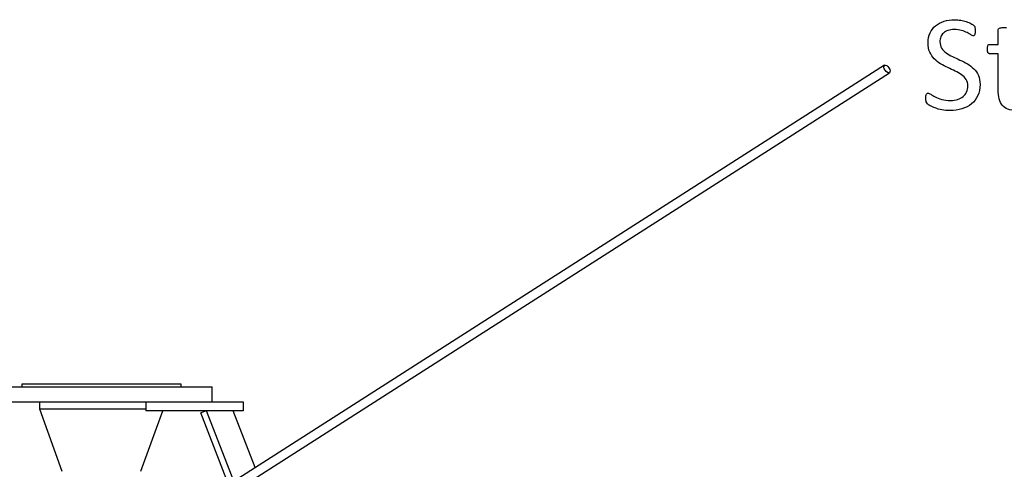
# Model space of a CAD drawing. Header units: inches. Extents: x 0 to 23760, y -13 to 16800.
# Tile 118 of 256: x 3177 to 4288, y 14501 to 15008. Entities that reach past the tile are written whole.
import ezdxf

# ---------------------------------------------------------------- set-up
doc = ezdxf.new("R2010")
doc.units = ezdxf.units.IN
doc.layers.add('1', color=7, linetype='Continuous', true_color=0xffffff)

msp = doc.modelspace()

# ---------------------------------------------------------------- linework, layer by layer
at = {"layer": '1', "color": 2, "linetype": 'Continuous', "lineweight": 25}
for p, q in [((4152.983, 14956.454), (3286.343, 14403.182)), ((3291.724, 14394.753), (4158.364, 14948.025)), ((3144.034, 14593.968), (3394.034, 14593.968)), ((3179.034, 14596.968), (3179.034, 14593.968)), ((3359.034, 14596.968), (3179.034, 14596.968)), ((3359.034, 14593.968), (3359.034, 14596.968)), ((3394.034, 14576.968), (3394.034, 14593.968)), ((3144.034, 14576.968), (3344.037, 14576.968)), ((3199.034, 14576.968), (3199.034, 14568.968)), ((3199.034, 14568.968), (3319.034, 14568.968)), ((3199.034, 14568.968), (3224.512, 14498.968)), ((3199.034, 14568.968), (3319.034, 14568.968)), ((3319.034, 14576.968), (3319.034, 14566.968)), ((3344.035, 14576.968), (3429.034, 14576.968)), ((3429.034, 14576.968), (3429.034, 14566.968)), ((3313.556, 14498.968), (3338.306, 14566.967)), ((3429.034, 14566.968), (3319.034, 14566.968)), ((3387.504, 14566.968), (3381.177, 14564.52)), ((3412.456, 14483.688), (3381.177, 14564.52)), ((3418.288, 14487.413), (3387.504, 14566.968)), ((3442.473, 14502.855), (3417.665, 14566.966))]:
    msp.add_line(p, q, dxfattribs=at)
msp.add_ellipse((4155.674, 14952.24), major_axis=(2.691, -4.214), ratio=0.51560685, dxfattribs=at)
for points, knots in [([(4203.895, 14971.334), (4202.568, 14974.219), (4201.933, 14977.711), (4201.933, 14985.904), (4202.659, 14989.608), (4205.712, 14996.118), (4207.833, 14998.842), (4213.185, 15003.273), (4216.388, 15004.947), (4223.831, 15007.255), (4227.842, 15007.832), (4234.362, 15007.832), (4236.583, 15007.625), (4241.056, 15006.88), (4243.133, 15006.36), (4245.124, 15005.726)], [0, 0, 0, 0, 0.16145588, 0.16145588, 0.32752479, 0.32752479, 0.49415622, 0.49415622, 0.66166902, 0.66166902, 0.82918181, 0.82918181, 0.91405496, 0.91405496, 1, 1, 1, 1]), ([(4245.124, 15005.726), (4247.086, 15005.062), (4248.852, 15004.381), (4251.933, 15002.754), (4252.943, 15002.119), (4253.924, 15001.138), (4254.241, 15000.763), (4254.385, 15000.475)], [0, 0, 0, 0, 0.33660186, 0.33660186, 0.66830093, 0.66830093, 1, 1, 1, 1]), ([(4219.388, 14992.742), (4218.061, 14991.531), (4217.061, 14990.055), (4215.724, 14986.683), (4215.378, 14984.895), (4215.378, 14980.221), (4216.054, 14977.834), (4218.58, 14973.816), (4220.315, 14972.061), (4224.553, 14968.968), (4226.976, 14967.584), (4229.688, 14966.285)], [0, 0, 0, 0, 0.15780771, 0.15780771, 0.31329619, 0.31329619, 0.53946126, 0.53946126, 0.76796137, 0.76796137, 1, 1, 1, 1]), ([(4253.981, 14990.088), (4253.693, 14989.857), (4253.375, 14989.742), (4252.452, 14989.742), (4251.558, 14990.117), (4249.134, 14991.559), (4247.669, 14992.379), (4244.172, 14994.156), (4242.121, 14994.956), (4237.363, 14996.464), (4234.68, 14996.839), (4228.938, 14996.839), (4226.514, 14996.464), (4222.418, 14994.964), (4220.715, 14993.983), (4219.388, 14992.742)], [0, 0, 0, 0, 0.10418305, 0.10418305, 0.25645059, 0.25645059, 0.40871812, 0.40871812, 0.56299221, 0.56299221, 0.71557459, 0.71557459, 0.8577873, 0.8577873, 1, 1, 1, 1]), ([(4255.02, 14997.82), (4255.049, 14997.214), (4255.078, 14996.406), (4255.078, 14994.531), (4255.049, 14993.694), (4254.962, 14992.973)], [0, 0, 0, 0, 0.50769231, 0.50769231, 1, 1, 1, 1]), ([(4281.16, 14979.99), (4281.16, 14985.472), (4281.16, 14990.953), (4281.16, 14996.81), (4281.246, 14997.128), (4281.419, 14997.445)], [0, 0, 0, 0, 0.93596059, 0.93596059, 1, 1, 1, 1]), ([(4281.419, 14997.445), (4281.621, 14997.762), (4281.939, 14998.022), (4282.92, 14998.484), (4283.583, 14998.657), (4284.391, 14998.743)], [0, 0, 0, 0, 0.5, 0.5, 1, 1, 1, 1]), ([(4284.391, 14998.743), (4285.199, 14998.859), (4286.238, 14998.917), (4288.748, 14998.917), (4289.815, 14998.859), (4290.623, 14998.743)], [0, 0, 0, 0, 0.49425287, 0.49425287, 1, 1, 1, 1]), ([(4270.427, 14979.701), (4270.773, 14979.903), (4271.119, 14979.99), (4274.755, 14979.99), (4277.957, 14979.99), (4281.16, 14979.99)], [0, 0, 0, 0, 0.11904762, 0.11904762, 1, 1, 1, 1]), ([(4232.66, 14949.926), (4229.977, 14951.196), (4227.213, 14952.478), (4221.581, 14955.091), (4218.798, 14956.512), (4213.502, 14959.736), (4211.108, 14961.582), (4206.895, 14965.91), (4205.193, 14968.42), (4203.895, 14971.334)], [0, 0, 0, 0, 0.25171863, 0.25171863, 0.50034698, 0.50034698, 0.75017349, 0.75017349, 1, 1, 1, 1]), ([(4281.16, 14969.43), (4277.928, 14969.43), (4274.697, 14969.43), (4270.686, 14969.43), (4270.081, 14969.863), (4269.157, 14971.479), (4268.926, 14972.835), (4268.926, 14975.662), (4268.984, 14976.47), (4269.128, 14977.134)], [0, 0, 0, 0, 0.62103622, 0.62103622, 0.7707503, 0.7707503, 0.92046439, 0.92046439, 1, 1, 1, 1]), ([(4282.285, 14918.565), (4281.535, 14921.507), (4281.16, 14924.97), (4281.16, 14942.463), (4281.16, 14955.947), (4281.16, 14969.43)], [0, 0, 0, 0, 0.22924684, 0.22924684, 1, 1, 1, 1]), ([(4237.997, 14962.39), (4240.825, 14961.092), (4243.595, 14959.649), (4249.019, 14956.533), (4251.442, 14954.687), (4255.712, 14950.417), (4257.454, 14947.912), (4260.04, 14942.108), (4260.704, 14938.703), (4260.704, 14930.076), (4259.838, 14925.922), (4258.136, 14922.286)], [0, 0, 0, 0, 0.19228379, 0.19228379, 0.38456758, 0.38456758, 0.57685136, 0.57685136, 0.77073552, 0.77073552, 1, 1, 1, 1]), ([(4210.011, 14920.902), (4212.06, 14919.863), (4214.541, 14918.911), (4220.311, 14917.122), (4223.658, 14916.66), (4230.352, 14916.66), (4232.983, 14917.047), (4237.738, 14918.593), (4239.784, 14919.693), (4243.22, 14922.488), (4244.536, 14924.224), (4246.393, 14928.345), (4246.855, 14930.653), (4246.855, 14936.106), (4246.213, 14938.496), (4243.652, 14942.511), (4241.95, 14944.271), (4239.844, 14945.772)], [0, 0, 0, 0, 0.15105281, 0.15105281, 0.30210562, 0.30210562, 0.41653956, 0.41653956, 0.53264686, 0.53264686, 0.64664542, 0.64664542, 0.75932336, 0.75932336, 0.88066884, 0.88066884, 1, 1, 1, 1]), ([(4199.625, 14922.027), (4199.711, 14922.748), (4199.884, 14923.354), (4200.288, 14924.277), (4200.548, 14924.595), (4200.836, 14924.797)], [0, 0, 0, 0, 0.5, 0.5, 1, 1, 1, 1]), ([(4200.836, 14924.797), (4201.154, 14924.97), (4201.5, 14925.056), (4202.654, 14925.056), (4203.664, 14924.623), (4204.962, 14923.758)], [0, 0, 0, 0, 0.375, 0.375, 1, 1, 1, 1]), ([(4204.356, 14910.832), (4202.827, 14911.698), (4201.788, 14912.418), (4200.606, 14913.66), (4200.173, 14914.439), (4199.596, 14916.343), (4199.452, 14917.612), (4199.452, 14920.325), (4199.509, 14921.277), (4199.625, 14922.027)], [0, 0, 0, 0, 0.27908354, 0.27908354, 0.54519365, 0.54519365, 0.81130375, 0.81130375, 1, 1, 1, 1]), ([(4258.136, 14922.286), (4256.405, 14918.651), (4254.022, 14915.55), (4247.922, 14910.486), (4244.308, 14908.579), (4236.064, 14905.985), (4231.621, 14905.35), (4223.514, 14905.35), (4220.431, 14905.661), (4214.743, 14906.764), (4212.21, 14907.473), (4207.732, 14909.101), (4205.857, 14909.938), (4204.356, 14910.832)], [0, 0, 0, 0, 0.19565458, 0.19565458, 0.39240585, 0.39240585, 0.58954786, 0.58954786, 0.72814467, 0.72814467, 0.86512889, 0.86512889, 1, 1, 1, 1]), ([(4304.933, 14905.754), (4303.75, 14905.581), (4302.568, 14905.524), (4297.807, 14905.524), (4294.72, 14905.985), (4289.584, 14907.889), (4287.493, 14909.32), (4284.218, 14913.169), (4283.006, 14915.593), (4282.285, 14918.565)], [0, 0, 0, 0, 0.09901478, 0.09901478, 0.39847412, 0.39847412, 0.69793346, 0.69793346, 1, 1, 1, 1])]:
    msp.add_open_spline(points, degree=3, knots=knots, dxfattribs=at)
for points in [[(4254.616, 14991.184), (4254.472, 14990.694), (4254.241, 14990.319), (4253.981, 14990.088)], [(4254.385, 15000.475), (4254.558, 15000.215), (4254.674, 14999.84), (4254.789, 14999.407)], [(4254.962, 14992.973), (4254.905, 14992.252), (4254.789, 14991.675), (4254.616, 14991.184)], [(4254.789, 14999.407), (4254.876, 14998.974), (4254.962, 14998.455), (4255.02, 14997.82)], [(4269.619, 14978.778), (4269.821, 14979.24), (4270.081, 14979.528), (4270.427, 14979.701)], [(4269.128, 14977.134), (4269.244, 14977.797), (4269.417, 14978.345), (4269.619, 14978.778)], [(4229.688, 14966.285), (4232.429, 14965.016), (4235.199, 14963.717), (4237.997, 14962.39)], [(4239.844, 14945.772), (4237.738, 14947.301), (4235.343, 14948.686), (4232.66, 14949.926)], [(4204.962, 14923.758), (4206.261, 14922.863), (4207.963, 14921.911), (4210.011, 14920.902)]]:
    msp.add_open_spline(points, degree=3, dxfattribs=at)

doc.saveas('drawing.dxf')
